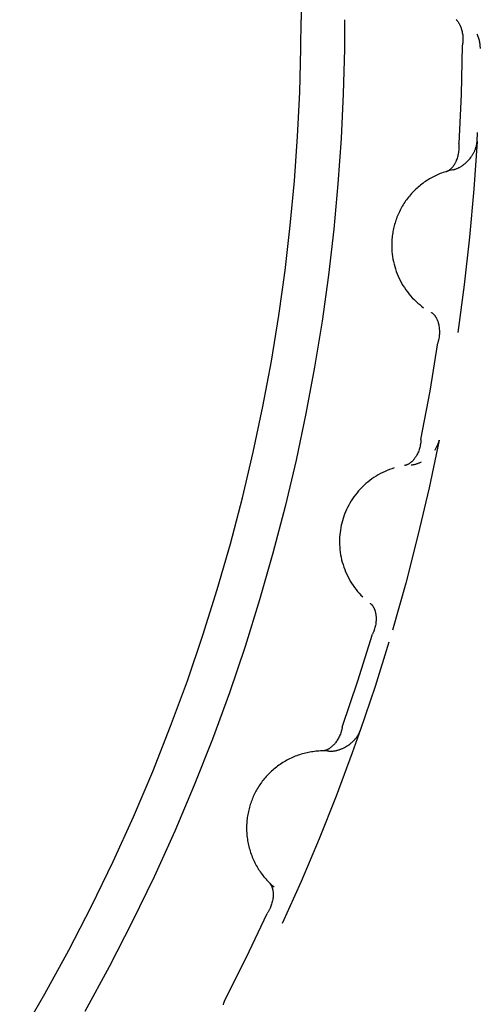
# Model space of a CAD drawing. Header units: millimetres. Extents: x -534 to -34, y 1269 to 1769.
# Tile 71 of 91: x -134.33 to -132.83, y 1468.63 to 1471.82. Entities that reach past the tile are written whole.
import ezdxf

# ---------------------------------------------------------------- set-up
doc = ezdxf.new("R2010")
doc.units = ezdxf.units.MM
doc.layers.add('ROXX_B.FLEX', color=7, linetype='Continuous', true_color=0x000000)

msp = doc.modelspace()

# ---------------------------------------------------------------- linework, layer by layer
at = {"layer": 'ROXX_B.FLEX', "color": 18, "lineweight": -3, "true_color": 0x000000}
for points in [[(-133.4137, 1471.9621), (-133.4121, 1471.8201)], [(-133.4128, 1471.7265), (-133.4121, 1471.8201)], [(-133.2707, 1471.8202), (-133.2714, 1471.7245)], [(-132.9086, 1471.821), (-132.9076, 1471.8199), (-132.9066, 1471.8188), (-132.9057, 1471.8177), (-132.9047, 1471.8165), (-132.9038, 1471.8153), (-132.9029, 1471.814), (-132.902, 1471.8127), (-132.9011, 1471.8114), (-132.9003, 1471.8101), (-132.8995, 1471.8087), (-132.8987, 1471.8073), (-132.8979, 1471.8058), (-132.8971, 1471.8044), (-132.8964, 1471.8029), (-132.8957, 1471.8013), (-132.895, 1471.7998), (-132.8943, 1471.7982), (-132.8937, 1471.7966), (-132.8931, 1471.795), (-132.8925, 1471.7934), (-132.8919, 1471.7917), (-132.8909, 1471.7884), (-132.8899, 1471.7849), (-132.8891, 1471.7814), (-132.8884, 1471.7778), (-132.8877, 1471.7742), (-132.8872, 1471.7705), (-132.8869, 1471.7669), (-132.8866, 1471.7631), (-132.8865, 1471.7594), (-132.8864, 1471.7556), (-132.8866, 1471.7519), (-132.8867, 1471.75), (-132.8868, 1471.7481), (-132.887, 1471.7462), (-132.8872, 1471.7443), (-132.8874, 1471.7425), (-132.8877, 1471.7406), (-132.888, 1471.7387), (-132.8884, 1471.7369)], [(-132.8299, 1471.7266), (-132.8299, 1471.7295), (-132.83, 1471.7324), (-132.8302, 1471.7353), (-132.8304, 1471.7382), (-132.8308, 1471.7412), (-132.8312, 1471.7441), (-132.8318, 1471.7471), (-132.8324, 1471.7501), (-132.8331, 1471.753), (-132.8339, 1471.756), (-132.8348, 1471.7589), (-132.8358, 1471.7619), (-132.8369, 1471.7648), (-132.8381, 1471.7677), (-132.8394, 1471.7705), (-132.8408, 1471.7734)], [(-134.3259, 1468.5198), (-134.2442, 1468.66), (-134.1663, 1468.8017), (-134.0924, 1468.9448), (-134.0223, 1469.0891), (-133.9561, 1469.2345), (-133.8939, 1469.3807), (-133.8356, 1469.5277), (-133.7812, 1469.6753), (-133.7307, 1469.8233), (-133.6841, 1469.9716), (-133.6414, 1470.1201), (-133.6025, 1470.2686), (-133.5674, 1470.417), (-133.5361, 1470.5651), (-133.5084, 1470.7128), (-133.4844, 1470.8601), (-133.4639, 1471.0067), (-133.447, 1471.1526), (-133.4335, 1471.2976), (-133.4233, 1471.4416), (-133.4165, 1471.5847), (-133.4128, 1471.7265)], [(-133.2714, 1471.7245), (-133.2751, 1471.58), (-133.2821, 1471.4344), (-133.2924, 1471.2877), (-133.3061, 1471.1401), (-133.3233, 1470.9916), (-133.344, 1470.8424), (-133.3684, 1470.6925), (-133.3965, 1470.5421), (-133.4282, 1470.3914), (-133.4638, 1470.2404), (-133.5033, 1470.0892), (-133.5466, 1469.9381), (-133.5938, 1469.7872), (-133.6449, 1469.6365), (-133.7, 1469.4863), (-133.7591, 1469.3367), (-133.8222, 1469.1878), (-133.8892, 1469.0399), (-133.9602, 1468.893), (-134.0351, 1468.7473), (-134.114, 1468.603)], [(-132.8884, 1471.7369), (-132.8921, 1471.5779), (-132.8995, 1471.419)], [(-132.8405, 1471.4252), (-132.8389, 1471.454)], [(-132.9408, 1471.3275), (-132.9402, 1471.3277), (-132.9396, 1471.3279), (-132.9389, 1471.3281), (-132.9383, 1471.3284), (-132.9377, 1471.3286), (-132.9371, 1471.3289), (-132.9365, 1471.3292), (-132.9359, 1471.3294), (-132.9353, 1471.3297), (-132.9347, 1471.33), (-132.9335, 1471.3307), (-132.9323, 1471.3314), (-132.9311, 1471.3321), (-132.93, 1471.3329), (-132.9289, 1471.3338), (-132.9277, 1471.3346), (-132.9266, 1471.3356), (-132.9255, 1471.3365), (-132.9245, 1471.3375), (-132.9234, 1471.3386), (-132.9223, 1471.3396), (-132.9213, 1471.3408), (-132.9203, 1471.3419), (-132.9193, 1471.3431), (-132.9183, 1471.3443), (-132.9174, 1471.3456), (-132.9165, 1471.3469), (-132.9155, 1471.3482), (-132.9146, 1471.3495), (-132.9138, 1471.3509), (-132.9129, 1471.3523), (-132.9121, 1471.3538), (-132.9113, 1471.3552), (-132.9105, 1471.3567), (-132.9097, 1471.3582), (-132.9089, 1471.3598), (-132.9082, 1471.3614), (-132.9075, 1471.3629), (-132.9068, 1471.3646), (-132.9056, 1471.3679), (-132.9044, 1471.3712), (-132.9033, 1471.3747), (-132.9023, 1471.3782), (-132.9014, 1471.3817), (-132.9007, 1471.3854), (-132.9, 1471.389), (-132.8995, 1471.3927), (-132.8991, 1471.3965), (-132.8989, 1471.4002), (-132.8987, 1471.404), (-132.8987, 1471.4059), (-132.8987, 1471.4077), (-132.8987, 1471.4096), (-132.8988, 1471.4115), (-132.8989, 1471.4134), (-132.8991, 1471.4153), (-132.8993, 1471.4172), (-132.8995, 1471.419)], [(-132.9195, 1471.333), (-132.9177, 1471.3334), (-132.9158, 1471.3339), (-132.914, 1471.3344), (-132.9122, 1471.335), (-132.9103, 1471.3356), (-132.9085, 1471.3362), (-132.9067, 1471.337), (-132.9049, 1471.3377), (-132.9031, 1471.3385), (-132.9013, 1471.3393), (-132.8995, 1471.3402), (-132.8978, 1471.3411), (-132.896, 1471.3421), (-132.8943, 1471.3431), (-132.8926, 1471.3442), (-132.8908, 1471.3452), (-132.8892, 1471.3464), (-132.8875, 1471.3475), (-132.8858, 1471.3487), (-132.8842, 1471.3499), (-132.8825, 1471.3512), (-132.8809, 1471.3525), (-132.8793, 1471.3538), (-132.8778, 1471.3552), (-132.8762, 1471.3565), (-132.8747, 1471.358), (-132.8717, 1471.3609), (-132.8688, 1471.3639), (-132.8661, 1471.367), (-132.8634, 1471.3703), (-132.8608, 1471.3736), (-132.8584, 1471.3769), (-132.8572, 1471.3787), (-132.8561, 1471.3804), (-132.855, 1471.3822), (-132.8539, 1471.3839), (-132.8529, 1471.3857), (-132.8519, 1471.3875), (-132.8509, 1471.3893), (-132.85, 1471.3912), (-132.8491, 1471.393), (-132.8482, 1471.3949), (-132.8474, 1471.3967), (-132.8466, 1471.3986), (-132.8459, 1471.4005), (-132.8452, 1471.4023), (-132.8446, 1471.4042), (-132.844, 1471.4061), (-132.8434, 1471.408), (-132.8429, 1471.4099), (-132.8424, 1471.4118), (-132.842, 1471.4137), (-132.8416, 1471.4156), (-132.8413, 1471.4176), (-132.841, 1471.4195), (-132.8408, 1471.4214), (-132.8406, 1471.4233), (-132.8405, 1471.4252)], [(-132.8405, 1471.4252), (-132.851, 1471.2699), (-132.8649, 1471.1148), (-132.8824, 1470.96), (-132.9032, 1470.8057)], [(-132.9195, 1471.333), (-132.924, 1471.332), (-132.9285, 1471.3309), (-132.9331, 1471.3297), (-132.9376, 1471.3285), (-132.9421, 1471.3271), (-132.9466, 1471.3257), (-132.9511, 1471.3241), (-132.9556, 1471.3225), (-132.9601, 1471.3207), (-132.9645, 1471.3189), (-132.969, 1471.317), (-132.9734, 1471.315), (-132.9778, 1471.3129), (-132.9822, 1471.3107), (-132.9865, 1471.3084), (-132.9909, 1471.306), (-132.9952, 1471.3035), (-132.9994, 1471.3009), (-133.0036, 1471.2982), (-133.0078, 1471.2955), (-133.0119, 1471.2926), (-133.016, 1471.2897), (-133.02, 1471.2867), (-133.024, 1471.2836), (-133.0279, 1471.2804), (-133.0317, 1471.2771), (-133.0355, 1471.2737), (-133.0392, 1471.2703), (-133.0429, 1471.2668), (-133.0465, 1471.2632), (-133.05, 1471.2595), (-133.0534, 1471.2558), (-133.0568, 1471.252), (-133.06, 1471.2481), (-133.0633, 1471.2441), (-133.0664, 1471.2401), (-133.0694, 1471.2361), (-133.0724, 1471.232), (-133.0752, 1471.2278), (-133.078, 1471.2236), (-133.0807, 1471.2193), (-133.0833, 1471.215), (-133.0858, 1471.2106), (-133.0882, 1471.2062), (-133.0905, 1471.2018), (-133.0927, 1471.1973), (-133.0948, 1471.1929), (-133.0968, 1471.1883), (-133.0988, 1471.1838), (-133.1006, 1471.1792), (-133.1023, 1471.1746), (-133.104, 1471.17), (-133.1055, 1471.1654), (-133.107, 1471.1608), (-133.1083, 1471.1561), (-133.1096, 1471.1515), (-133.1107, 1471.1469), (-133.1118, 1471.1422), (-133.1128, 1471.1376), (-133.1137, 1471.133), (-133.1144, 1471.1284), (-133.1151, 1471.1237), (-133.1158, 1471.1192), (-133.1163, 1471.1146), (-133.117, 1471.107), (-133.1174, 1471.0992), (-133.1176, 1471.0914), (-133.1176, 1471.0836), (-133.1173, 1471.0757), (-133.1168, 1471.0677), (-133.116, 1471.0597), (-133.1149, 1471.0516), (-133.1136, 1471.0436), (-133.112, 1471.0356), (-133.1101, 1471.0275), (-133.108, 1471.0195), (-133.1055, 1471.0116), (-133.1029, 1471.0037), (-133.0999, 1470.9959), (-133.0966, 1470.9881), (-133.0931, 1470.9805), (-133.0894, 1470.973), (-133.0854, 1470.9656), (-133.0811, 1470.9583), (-133.0766, 1470.9512), (-133.0719, 1470.9442), (-133.0669, 1470.9375), (-133.0617, 1470.9309), (-133.0564, 1470.9245), (-133.0508, 1470.9183), (-133.0451, 1470.9123), (-133.0391, 1470.9065), (-133.0331, 1470.901), (-133.0268, 1470.8957), (-133.0205, 1470.8906), (-133.014, 1470.8858)], [(-132.9675, 1470.7717), (-132.9669, 1470.7735), (-132.9663, 1470.7753), (-132.9658, 1470.7771), (-132.9653, 1470.7789), (-132.9648, 1470.7807), (-132.9644, 1470.7826), (-132.964, 1470.7844), (-132.9636, 1470.7863), (-132.963, 1470.79), (-132.9625, 1470.7937), (-132.9621, 1470.7974), (-132.9618, 1470.8012), (-132.9617, 1470.8049), (-132.9617, 1470.8086), (-132.9618, 1470.8122), (-132.962, 1470.8159), (-132.9624, 1470.8195), (-132.9628, 1470.823), (-132.9634, 1470.8265), (-132.9637, 1470.8282), (-132.9641, 1470.8299), (-132.9645, 1470.8316), (-132.9649, 1470.8333), (-132.9653, 1470.8349), (-132.9658, 1470.8366), (-132.9663, 1470.8382), (-132.9668, 1470.8397), (-132.9673, 1470.8413), (-132.9679, 1470.8428), (-132.9685, 1470.8443), (-132.9691, 1470.8458), (-132.9698, 1470.8473), (-132.9704, 1470.8487), (-132.9711, 1470.8501), (-132.9719, 1470.8515), (-132.9726, 1470.8528), (-132.9734, 1470.8541), (-132.9742, 1470.8554), (-132.975, 1470.8566), (-132.9758, 1470.8578), (-132.9767, 1470.859), (-132.9776, 1470.8601), (-132.9785, 1470.8612), (-132.9795, 1470.8623), (-132.9804, 1470.8633), (-132.9814, 1470.8642), (-132.9824, 1470.8652), (-132.9834, 1470.8661), (-132.984, 1470.8665), (-132.9845, 1470.8669), (-132.985, 1470.8673), (-132.9856, 1470.8677), (-132.9861, 1470.8681), (-132.9867, 1470.8685), (-132.9872, 1470.8688), (-132.9878, 1470.8692), (-132.9883, 1470.8695), (-132.9889, 1470.8698)], [(-133.0227, 1470.4585), (-132.9933, 1470.6148), (-132.9675, 1470.7717)], [(-132.9634, 1470.4564), (-132.9961, 1470.301), (-133.0324, 1470.1464), (-133.0721, 1469.9926), (-133.1153, 1469.8398)], [(-133.0227, 1470.4585), (-133.0228, 1470.4566), (-133.0229, 1470.4547), (-133.023, 1470.4528), (-133.0231, 1470.451), (-133.0233, 1470.4491), (-133.0235, 1470.4472), (-133.0238, 1470.4453), (-133.0241, 1470.4435), (-133.0248, 1470.4398), (-133.0255, 1470.4361), (-133.0265, 1470.4324), (-133.0275, 1470.4289), (-133.0286, 1470.4253), (-133.0299, 1470.4218), (-133.0312, 1470.4184), (-133.0327, 1470.4151), (-133.0342, 1470.4118), (-133.0359, 1470.4087), (-133.0376, 1470.4056), (-133.0385, 1470.4041), (-133.0394, 1470.4026), (-133.0404, 1470.4011), (-133.0413, 1470.3997), (-133.0423, 1470.3983), (-133.0433, 1470.3969), (-133.0443, 1470.3956), (-133.0453, 1470.3943), (-133.0464, 1470.393), (-133.0474, 1470.3918), (-133.0485, 1470.3906), (-133.0496, 1470.3894), (-133.0507, 1470.3882), (-133.0518, 1470.3871), (-133.053, 1470.3861), (-133.0541, 1470.385), (-133.0553, 1470.384), (-133.0564, 1470.3831), (-133.0576, 1470.3821), (-133.0588, 1470.3813), (-133.06, 1470.3804), (-133.0612, 1470.3796), (-133.0625, 1470.3789), (-133.0637, 1470.3781), (-133.0649, 1470.3775), (-133.0662, 1470.3769), (-133.0674, 1470.3763), (-133.0687, 1470.3758), (-133.07, 1470.3753), (-133.0706, 1470.375), (-133.0713, 1470.3748), (-133.0719, 1470.3746), (-133.0725, 1470.3745), (-133.0732, 1470.3743), (-133.0738, 1470.3741), (-133.0745, 1470.374), (-133.0751, 1470.3738), (-133.0758, 1470.3737), (-133.0764, 1470.3736)], [(-132.9779, 1470.4235), (-132.9766, 1470.4254), (-132.9754, 1470.4274), (-132.9742, 1470.4294), (-132.973, 1470.4314), (-132.9719, 1470.4334), (-132.9708, 1470.4354), (-132.9698, 1470.4375), (-132.9689, 1470.4395), (-132.968, 1470.4416), (-132.9671, 1470.4437), (-132.9664, 1470.4458), (-132.9657, 1470.4479), (-132.965, 1470.45), (-132.9644, 1470.4521), (-132.9639, 1470.4542), (-132.9634, 1470.4564)], [(-133.0546, 1470.3761), (-133.0525, 1470.3763), (-133.0503, 1470.3765), (-133.0482, 1470.3768), (-133.0461, 1470.3772), (-133.044, 1470.3776), (-133.0418, 1470.3781), (-133.0397, 1470.3786), (-133.0376, 1470.3792), (-133.0355, 1470.3799), (-133.0334, 1470.3806), (-133.0313, 1470.3814), (-133.0292, 1470.3822), (-133.0271, 1470.383), (-133.025, 1470.384), (-133.023, 1470.3849), (-133.0209, 1470.3859)], [(-133.1094, 1470.3661), (-133.117, 1470.3636), (-133.1245, 1470.361), (-133.1321, 1470.358), (-133.1395, 1470.3548), (-133.1469, 1470.3514), (-133.1542, 1470.3476), (-133.1614, 1470.3437), (-133.1685, 1470.3395), (-133.1754, 1470.335), (-133.1822, 1470.3304), (-133.1889, 1470.3254), (-133.1954, 1470.3203), (-133.2017, 1470.315), (-133.2079, 1470.3094), (-133.2138, 1470.3037), (-133.2196, 1470.2977), (-133.2251, 1470.2916), (-133.2304, 1470.2853), (-133.2355, 1470.2789), (-133.2404, 1470.2723), (-133.2451, 1470.2657), (-133.2494, 1470.2588), (-133.2536, 1470.2519), (-133.2575, 1470.2449), (-133.2612, 1470.2379), (-133.2646, 1470.2307), (-133.2677, 1470.2235), (-133.2706, 1470.2163), (-133.2733, 1470.209), (-133.2757, 1470.2017), (-133.2779, 1470.1945), (-133.2798, 1470.1872), (-133.2815, 1470.1798), (-133.283, 1470.1723), (-133.2843, 1470.1646), (-133.2854, 1470.1569), (-133.2862, 1470.1491), (-133.2868, 1470.1412), (-133.2872, 1470.1332), (-133.2872, 1470.1252), (-133.2871, 1470.1171), (-133.2866, 1470.109), (-133.2859, 1470.1009), (-133.2849, 1470.0927), (-133.2837, 1470.0846), (-133.2821, 1470.0764), (-133.2803, 1470.0683), (-133.2783, 1470.0603), (-133.2759, 1470.0523), (-133.2733, 1470.0444), (-133.2704, 1470.0365), (-133.2673, 1470.0288), (-133.2639, 1470.0212), (-133.2602, 1470.0137), (-133.2563, 1470.0063), (-133.2522, 1469.9991), (-133.2479, 1469.992), (-133.2433, 1469.9851), (-133.2385, 1469.9784), (-133.2335, 1469.9719), (-133.2284, 1469.9655), (-133.223, 1469.9594), (-133.2175, 1469.9535), (-133.2119, 1469.9478)], [(-133.1877, 1469.9271), (-133.1872, 1469.9267), (-133.1867, 1469.9263), (-133.1862, 1469.9258), (-133.1857, 1469.9254), (-133.1852, 1469.925), (-133.1847, 1469.9245), (-133.1842, 1469.924), (-133.1838, 1469.9236), (-133.1833, 1469.9231), (-133.1828, 1469.9226), (-133.182, 1469.9216), (-133.1811, 1469.9205), (-133.1802, 1469.9194), (-133.1794, 1469.9183), (-133.1787, 1469.9171), (-133.1779, 1469.9159), (-133.1772, 1469.9146), (-133.1765, 1469.9134), (-133.1758, 1469.9121), (-133.1752, 1469.9107), (-133.1745, 1469.9094), (-133.174, 1469.908), (-133.1734, 1469.9065), (-133.1729, 1469.9051), (-133.1724, 1469.9036), (-133.1719, 1469.9021), (-133.1715, 1469.9006), (-133.1711, 1469.899), (-133.1707, 1469.8974), (-133.1703, 1469.8958), (-133.17, 1469.8942), (-133.1697, 1469.8926), (-133.1695, 1469.8909), (-133.1692, 1469.8892), (-133.169, 1469.8875), (-133.1688, 1469.8858), (-133.1687, 1469.8841), (-133.1686, 1469.8824), (-133.1685, 1469.8806), (-133.1684, 1469.8771), (-133.1685, 1469.8735), (-133.1686, 1469.8699), (-133.1689, 1469.8663), (-133.1693, 1469.8626), (-133.1698, 1469.859), (-133.1705, 1469.8553), (-133.1713, 1469.8517), (-133.1722, 1469.848), (-133.1732, 1469.8444), (-133.1743, 1469.8408), (-133.175, 1469.839), (-133.1756, 1469.8373), (-133.1763, 1469.8355), (-133.177, 1469.8338), (-133.1778, 1469.832), (-133.1786, 1469.8303), (-133.1794, 1469.8286), (-133.1802, 1469.8269)], [(-133.2785, 1469.5245), (-133.2276, 1469.6751), (-133.1802, 1469.8269)], [(-133.1269, 1469.801), (-133.1719, 1469.657), (-133.2201, 1469.5141)], [(-133.2785, 1469.5245), (-133.2788, 1469.5226), (-133.2791, 1469.5207), (-133.2795, 1469.5189), (-133.2799, 1469.517), (-133.2804, 1469.5152), (-133.2809, 1469.5134), (-133.2814, 1469.5116), (-133.2819, 1469.5098), (-133.2831, 1469.5062), (-133.2844, 1469.5027), (-133.2858, 1469.4992), (-133.2873, 1469.4958), (-133.2889, 1469.4924), (-133.2907, 1469.4892), (-133.2925, 1469.486), (-133.2944, 1469.4829), (-133.2964, 1469.4798), (-133.2984, 1469.4769), (-133.3006, 1469.4741), (-133.3017, 1469.4728), (-133.3028, 1469.4714), (-133.3039, 1469.4701), (-133.3051, 1469.4688), (-133.3062, 1469.4676), (-133.3074, 1469.4664), (-133.3086, 1469.4652), (-133.3098, 1469.464), (-133.311, 1469.4629), (-133.3122, 1469.4618), (-133.3135, 1469.4608), (-133.3147, 1469.4598), (-133.316, 1469.4588), (-133.3172, 1469.4578), (-133.3185, 1469.4569), (-133.3198, 1469.4561), (-133.3211, 1469.4552), (-133.3224, 1469.4544), (-133.3237, 1469.4537), (-133.325, 1469.453), (-133.3263, 1469.4523), (-133.3276, 1469.4517), (-133.3289, 1469.4511), (-133.3302, 1469.4506), (-133.3315, 1469.4501), (-133.3329, 1469.4497), (-133.3342, 1469.4493), (-133.3355, 1469.4489), (-133.3369, 1469.4486), (-133.3375, 1469.4485), (-133.3382, 1469.4484), (-133.3388, 1469.4483), (-133.3395, 1469.4482), (-133.3402, 1469.4481), (-133.3408, 1469.448), (-133.3415, 1469.448), (-133.3421, 1469.4479), (-133.3428, 1469.4479), (-133.3435, 1469.4479)], [(-133.3215, 1469.4473), (-133.3196, 1469.4472), (-133.3177, 1469.4471), (-133.3158, 1469.4471), (-133.3139, 1469.4471), (-133.3119, 1469.4472), (-133.31, 1469.4474), (-133.3081, 1469.4475), (-133.3061, 1469.4478), (-133.3042, 1469.448), (-133.3022, 1469.4484), (-133.3003, 1469.4487), (-133.2983, 1469.4491), (-133.2964, 1469.4496), (-133.2944, 1469.45), (-133.2925, 1469.4506), (-133.2905, 1469.4511), (-133.2886, 1469.4517), (-133.2867, 1469.4524), (-133.2847, 1469.4531), (-133.2828, 1469.4538), (-133.2809, 1469.4546), (-133.279, 1469.4554), (-133.2771, 1469.4562), (-133.2752, 1469.4571), (-133.2734, 1469.458), (-133.2715, 1469.4589), (-133.2678, 1469.4609), (-133.2642, 1469.463), (-133.2607, 1469.4652), (-133.2572, 1469.4676), (-133.2539, 1469.4701), (-133.2506, 1469.4727), (-133.249, 1469.474), (-133.2474, 1469.4754), (-133.2459, 1469.4767), (-133.2443, 1469.4782), (-133.2429, 1469.4796), (-133.2414, 1469.481), (-133.24, 1469.4825), (-133.2386, 1469.484), (-133.2372, 1469.4855), (-133.2359, 1469.4871), (-133.2346, 1469.4886), (-133.2333, 1469.4902), (-133.2321, 1469.4918), (-133.2309, 1469.4934), (-133.2298, 1469.4951), (-133.2287, 1469.4967), (-133.2276, 1469.4984), (-133.2266, 1469.5001), (-133.2256, 1469.5018), (-133.2247, 1469.5035), (-133.2238, 1469.5052), (-133.223, 1469.507), (-133.2222, 1469.5088), (-133.2214, 1469.5105), (-133.2207, 1469.5123), (-133.2201, 1469.5141)], [(-133.2201, 1469.5141), (-133.2251, 1469.4998)], [(-133.2242, 1469.5022), (-133.2458, 1469.4416)], [(-133.3215, 1469.4473), (-133.3261, 1469.4476), (-133.3307, 1469.4478), (-133.3354, 1469.4479), (-133.3401, 1469.4479), (-133.3448, 1469.4478), (-133.3495, 1469.4477), (-133.3543, 1469.4474), (-133.359, 1469.4471), (-133.3638, 1469.4467), (-133.3686, 1469.4461), (-133.3734, 1469.4455), (-133.3782, 1469.4448), (-133.3831, 1469.444), (-133.3879, 1469.4431), (-133.3927, 1469.4421), (-133.3975, 1469.441), (-133.4023, 1469.4398), (-133.4071, 1469.4384), (-133.4119, 1469.437), (-133.4167, 1469.4355), (-133.4214, 1469.4339), (-133.4261, 1469.4322), (-133.4308, 1469.4304), (-133.4355, 1469.4285), (-133.4401, 1469.4265), (-133.4447, 1469.4244), (-133.4493, 1469.4223), (-133.4538, 1469.42), (-133.4583, 1469.4176), (-133.4627, 1469.4151), (-133.4671, 1469.4126), (-133.4715, 1469.4099), (-133.4757, 1469.4072), (-133.48, 1469.4044), (-133.4841, 1469.4015), (-133.4882, 1469.3985), (-133.4923, 1469.3954), (-133.4962, 1469.3923), (-133.5001, 1469.3891), (-133.504, 1469.3858), (-133.5077, 1469.3824), (-133.5114, 1469.379), (-133.515, 1469.3755), (-133.5185, 1469.3719), (-133.522, 1469.3683), (-133.5253, 1469.3646), (-133.5286, 1469.3609), (-133.5318, 1469.3571), (-133.5349, 1469.3532), (-133.5379, 1469.3494), (-133.5408, 1469.3454), (-133.5437, 1469.3415), (-133.5464, 1469.3374), (-133.5491, 1469.3334), (-133.5517, 1469.3293), (-133.5542, 1469.3252), (-133.5566, 1469.3211), (-133.5589, 1469.3169), (-133.5611, 1469.3127), (-133.5632, 1469.3085), (-133.5653, 1469.3043), (-133.5672, 1469.3001), (-133.569, 1469.2958), (-133.5708, 1469.2915), (-133.5725, 1469.2873), (-133.5741, 1469.2829), (-133.5757, 1469.2785), (-133.5771, 1469.2741), (-133.5785, 1469.2696), (-133.5798, 1469.265), (-133.5811, 1469.2604), (-133.5822, 1469.2558), (-133.5833, 1469.2511), (-133.5843, 1469.2464), (-133.5852, 1469.2416), (-133.586, 1469.2368), (-133.5867, 1469.232), (-133.5873, 1469.2271), (-133.5878, 1469.2222), (-133.5883, 1469.2173), (-133.5886, 1469.2124), (-133.5888, 1469.2074), (-133.589, 1469.2024), (-133.589, 1469.1974), (-133.589, 1469.1924), (-133.5888, 1469.1874), (-133.5885, 1469.1824), (-133.5882, 1469.1773), (-133.5877, 1469.1723), (-133.5871, 1469.1673), (-133.5865, 1469.1623), (-133.5857, 1469.1572), (-133.5848, 1469.1523), (-133.5838, 1469.1473), (-133.5828, 1469.1423), (-133.5816, 1469.1374), (-133.5803, 1469.1325), (-133.5789, 1469.1276), (-133.5774, 1469.1227), (-133.5759, 1469.1179), (-133.5742, 1469.1131), (-133.5724, 1469.1084), (-133.5706, 1469.1037), (-133.5686, 1469.099), (-133.5666, 1469.0944), (-133.5645, 1469.0898), (-133.5622, 1469.0853), (-133.5599, 1469.0809), (-133.5576, 1469.0765), (-133.5551, 1469.0722), (-133.5526, 1469.0679), (-133.5499, 1469.0637), (-133.5472, 1469.0595), (-133.5445, 1469.0555), (-133.5416, 1469.0515), (-133.5387, 1469.0475), (-133.5358, 1469.0437), (-133.5327, 1469.0399), (-133.5297, 1469.0362), (-133.5265, 1469.0325), (-133.5233, 1469.029), (-133.5201, 1469.0255), (-133.5168, 1469.0221), (-133.5134, 1469.0188), (-133.51, 1469.0156), (-133.5066, 1469.0124), (-133.5031, 1469.0093), (-133.4996, 1469.0063)], [(-133.2458, 1469.4416), (-133.2982, 1469.3014), (-133.3535, 1469.1623), (-133.4119, 1469.0244), (-133.4731, 1468.8878)], [(-133.5158, 1469.0212), (-133.5154, 1469.0207), (-133.5149, 1469.0202), (-133.5145, 1469.0197), (-133.5141, 1469.0192), (-133.5136, 1469.0187), (-133.5132, 1469.0182), (-133.5128, 1469.0177), (-133.5124, 1469.0171), (-133.512, 1469.0166), (-133.5116, 1469.016), (-133.5109, 1469.0149), (-133.5102, 1469.0137), (-133.5095, 1469.0125), (-133.5088, 1469.0113), (-133.5082, 1469.01), (-133.5076, 1469.0087), (-133.5071, 1469.0074), (-133.5066, 1469.006), (-133.5061, 1469.0046), (-133.5057, 1469.0032), (-133.5052, 1469.0018), (-133.5049, 1469.0003), (-133.5045, 1468.9988), (-133.5042, 1468.9973), (-133.5039, 1468.9958), (-133.5036, 1468.9942), (-133.5034, 1468.9926), (-133.5032, 1468.991), (-133.5031, 1468.9894), (-133.5029, 1468.9878), (-133.5029, 1468.9862), (-133.5028, 1468.9845), (-133.5028, 1468.9828), (-133.5028, 1468.9811), (-133.5028, 1468.9794), (-133.5029, 1468.9777), (-133.503, 1468.976), (-133.5031, 1468.9742), (-133.5032, 1468.9725), (-133.5037, 1468.969), (-133.5042, 1468.9655), (-133.5049, 1468.9619), (-133.5056, 1468.9583), (-133.5066, 1468.9548), (-133.5076, 1468.9512), (-133.5087, 1468.9477), (-133.51, 1468.9442), (-133.5114, 1468.9407), (-133.5129, 1468.9373), (-133.5146, 1468.9339), (-133.5154, 1468.9322), (-133.5163, 1468.9306), (-133.5173, 1468.9289), (-133.5182, 1468.9273), (-133.5192, 1468.9257), (-133.5202, 1468.9241), (-133.5213, 1468.9225), (-133.5223, 1468.9209)], [(-133.6617, 1468.6351), (-133.5904, 1468.7772), (-133.5223, 1468.9209)], [(-133.6617, 1468.6351), (-133.6623, 1468.6333), (-133.6629, 1468.6315), (-133.6635, 1468.6297), (-133.6642, 1468.628), (-133.6649, 1468.6262), (-133.6656, 1468.6245)]]:
    msp.add_lwpolyline(points, dxfattribs=at)

doc.saveas('drawing.dxf')
